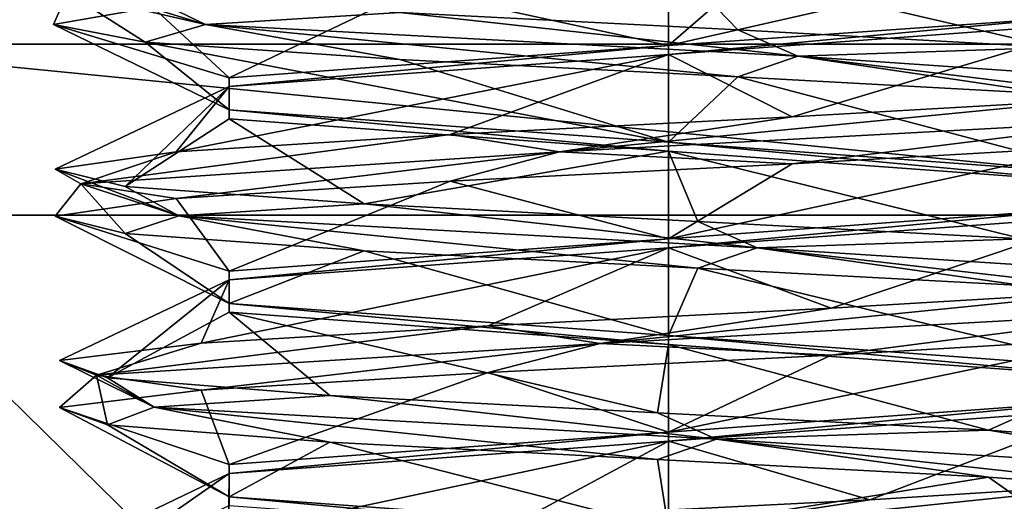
# Model space of a CAD drawing. Header units: millimetres. Extents: x -50 to 50, y -120 to 419.
# Tile 35 of 241: x -2.69 to 1.39, y -8.67 to -6.68. Entities that reach past the tile are written whole.
import ezdxf

# ---------------------------------------------------------------- set-up
doc = ezdxf.new("R2010")
doc.units = ezdxf.units.MM
doc.header["$LTSCALE"] = 81.481481
for name, color, linetype in [('1076', 7, 'CONTINUOUS'), ('1077', 7, 'CONTINUOUS'), ('1078', 7, 'CONTINUOUS'), ('1095', 7, 'CONTINUOUS'), ('1096', 7, 'CONTINUOUS'), ('1097', 7, 'CONTINUOUS'), ('208', 7, 'CONTINUOUS'), ('210', 7, 'CONTINUOUS'), ('956', 7, 'CONTINUOUS'), ('957', 7, 'CONTINUOUS'), ('958', 7, 'CONTINUOUS')]:
    doc.layers.add(name, color=color, linetype=linetype)

msp = doc.modelspace()

# ---------------------------------------------------------------- linework, layer by layer
at = {"layer": '1076', "linetype": 'CONTINUOUS'}
for points in [[(-1.8186, -8.515, 50.0501), (0, -8.3816, 51.1), (-1.8186, -8.5517, 50.0501), (-1.8186, -8.515, 50.0501)], [(0, -8.3816, 51.1), (0, -8.4184, 51.1), (-1.8186, -8.5517, 50.0501), (0, -8.3816, 51.1)], [(-1.8186, -8.6483, 47.9499), (-1.8186, -8.515, 50.0501), (-1.8186, -8.685, 47.9499), (-1.8186, -8.6483, 47.9499)], [(-1.8186, -8.515, 50.0501), (-1.8186, -8.5517, 50.0501), (-1.8186, -8.685, 47.9499), (-1.8186, -8.515, 50.0501)], [(0, -8.7816, 46.9), (-1.8186, -8.6483, 47.9499), (0, -8.8184, 46.9), (0, -8.7816, 46.9)], [(-1.8186, -8.6483, 47.9499), (-1.8186, -8.685, 47.9499), (0, -8.8184, 46.9), (-1.8186, -8.6483, 47.9499)]]:
    msp.add_3dface(points, dxfattribs=at)
at = {"layer": '1077', "linetype": 'CONTINUOUS'}
for points in [[(-1.8186, -7.715, 50.0501), (0, -7.5816, 51.1), (-1.8186, -7.7517, 50.0501), (-1.8186, -7.715, 50.0501)], [(0, -7.5816, 51.1), (0, -7.6184, 51.1), (-1.8186, -7.7517, 50.0501), (0, -7.5816, 51.1)], [(-1.8186, -7.8483, 47.9499), (-1.8186, -7.715, 50.0501), (-1.8186, -7.885, 47.9499), (-1.8186, -7.8483, 47.9499)], [(-1.8186, -7.715, 50.0501), (-1.8186, -7.7517, 50.0501), (-1.8186, -7.885, 47.9499), (-1.8186, -7.715, 50.0501)], [(0, -7.9816, 46.9), (-1.8186, -7.8483, 47.9499), (0, -8.0184, 46.9), (0, -7.9816, 46.9)], [(-1.8186, -7.8483, 47.9499), (-1.8186, -7.885, 47.9499), (0, -8.0184, 46.9), (-1.8186, -7.8483, 47.9499)]]:
    msp.add_3dface(points, dxfattribs=at)
at = {"layer": '1078', "linetype": 'CONTINUOUS'}
for points in [[(-1.8186, -6.915, 50.0501), (0, -6.7816, 51.1), (-1.8186, -6.9517, 50.0501), (-1.8186, -6.915, 50.0501)], [(0, -6.7816, 51.1), (0, -6.8184, 51.1), (-1.8186, -6.9517, 50.0501), (0, -6.7816, 51.1)], [(-1.8186, -7.0483, 47.9499), (-1.8186, -6.915, 50.0501), (-1.8186, -7.085, 47.9499), (-1.8186, -7.0483, 47.9499)], [(-1.8186, -6.915, 50.0501), (-1.8186, -6.9517, 50.0501), (-1.8186, -7.085, 47.9499), (-1.8186, -6.915, 50.0501)], [(0, -7.1816, 46.9), (-1.8186, -7.0483, 47.9499), (0, -7.2184, 46.9), (0, -7.1816, 46.9)], [(-1.8186, -7.0483, 47.9499), (-1.8186, -7.085, 47.9499), (0, -7.2184, 46.9), (-1.8186, -7.0483, 47.9499)]]:
    msp.add_3dface(points, dxfattribs=at)
at = {"layer": '1095', "linetype": 'CONTINUOUS'}
for points in [[(1.8186, -8.115, 47.9499), (0, -7.9816, 46.9), (1.8186, -8.1517, 47.9499), (1.8186, -8.115, 47.9499)], [(0, -7.9816, 46.9), (0, -8.0184, 46.9), (1.8186, -8.1517, 47.9499), (0, -7.9816, 46.9)], [(0, -8.3816, 51.1), (1.8186, -8.2483, 50.0501), (0, -8.4184, 51.1), (0, -8.3816, 51.1)], [(0, -8.4184, 51.1), (1.8186, -8.2483, 50.0501), (1.8186, -8.285, 50.0501), (0, -8.4184, 51.1)]]:
    msp.add_3dface(points, dxfattribs=at)
at = {"layer": '1096', "linetype": 'CONTINUOUS'}
for points in [[(1.8186, -7.315, 47.9499), (0, -7.1816, 46.9), (1.8186, -7.3517, 47.9499), (1.8186, -7.315, 47.9499)], [(0, -7.1816, 46.9), (0, -7.2184, 46.9), (1.8186, -7.3517, 47.9499), (0, -7.1816, 46.9)], [(0, -7.5816, 51.1), (1.8186, -7.4483, 50.0501), (0, -7.6184, 51.1), (0, -7.5816, 51.1)], [(1.8186, -7.4483, 50.0501), (1.8186, -7.485, 50.0501), (0, -7.6184, 51.1), (1.8186, -7.4483, 50.0501)]]:
    msp.add_3dface(points, dxfattribs=at)
at = {"layer": '1097', "linetype": 'CONTINUOUS'}
for points in [[(0, -6.7816, 51.1), (1.666, -6.665, 50.2784), (0, -6.8184, 51.1), (0, -6.7816, 51.1)], [(1.666, -6.665, 50.2784), (1.8186, -6.685, 50.0501), (0, -6.8184, 51.1), (1.666, -6.665, 50.2784)]]:
    msp.add_3dface(points, dxfattribs=at)
at = {"layer": '208', "linetype": 'CONTINUOUS'}
for points in [[(0, -23.5, 71), (0, 23.5, 71), (-13.8066, 19.0165, 71), (0, -23.5, 71)], [(13.8066, 19.0165, 71), (0, 23.5, 71), (13.8066, -19.0165, 71), (13.8066, 19.0165, 71)], [(13.8066, -19.0165, 71), (0, 23.5, 71), (0, -23.5, 71), (13.8066, -19.0165, 71)], [(-13.8066, -19.0165, 71), (0, -23.5, 71), (-13.8066, 19.0165, 71), (-13.8066, -19.0165, 71)]]:
    msp.add_3dface(points, dxfattribs=at)
at = {"layer": '210', "linetype": 'CONTINUOUS'}
for points in [[(-3.6771, -6.7762, 43), (-4.1667, -6.2361, 43), (3.6771, -6.7762, 43), (-3.6771, -6.7762, 43)], [(3.6771, -6.7762, 43), (-4.1667, -6.2361, 43), (4.1667, -6.2361, 43), (3.6771, -6.7762, 43)], [(-3.5, -7.4833, 43), (-3.6771, -6.7762, 43), (3.5, -7.4833, 43), (-3.5, -7.4833, 43)], [(3.5, -7.4833, 43), (-3.6771, -6.7762, 43), (3.6771, -6.7762, 43), (3.5, -7.4833, 43)], [(-3.5, -14.3483, 43), (-3.5, -7.4833, 43), (3.5, -14.3483, 43), (-3.5, -14.3483, 43)], [(3.5, -14.3483, 43), (-3.5, -7.4833, 43), (3.5, -7.4833, 43), (3.5, -14.3483, 43)]]:
    msp.add_3dface(points, dxfattribs=at)
at = {"layer": '956', "linetype": 'CONTINUOUS'}
for points in [[(-2.488, -6.5624, 49.7547), (-1.9169, -6.6943, 47.2435), (-2.5466, -6.5015, 49.0303), (-2.488, -6.5624, 49.7547)], [(-2.5466, -6.5015, 49.0303), (-1.9169, -6.6943, 47.2435), (-2.1667, -6.5735, 47.6616), (-2.5466, -6.5015, 49.0303)], [(-2.1667, -6.7674, 47.6616), (-2.488, -6.5624, 49.7547), (-2.5466, -6.6955, 49.0303), (-2.1667, -6.7674, 47.6616)], [(-2.5466, -6.6955, 49.0303), (-2.488, -6.5624, 49.7547), (-2.1343, -6.6235, 50.3896), (-2.5466, -6.6955, 49.0303)], [(-1.9169, -6.6943, 47.2435), (-2.488, -6.5624, 49.7547), (-2.1667, -6.7674, 47.6616), (-1.9169, -6.6943, 47.2435)], [(-2.1667, -6.5735, 47.6616), (-1.9169, -6.6943, 47.2435), (-1.1128, -6.6454, 46.7092), (-2.1667, -6.5735, 47.6616)], [(-1.9169, -6.6943, 47.2435), (0.535, -6.8263, 46.4556), (-1.1128, -6.6454, 46.7092), (-1.9169, -6.6943, 47.2435)], [(-1.1128, -6.6454, 46.7092), (0.535, -6.8263, 46.4556), (0.2873, -6.7174, 46.4695), (-1.1128, -6.6454, 46.7092)], [(-1.1128, -6.8394, 46.7092), (-1.9169, -6.6943, 47.2435), (-2.1667, -6.7674, 47.6616), (-1.1128, -6.8394, 46.7092)], [(0.535, -6.8263, 46.4556), (-1.9169, -6.6943, 47.2435), (0.2873, -6.9114, 46.4695), (0.535, -6.8263, 46.4556)], [(0.2873, -6.9114, 46.4695), (-1.9169, -6.6943, 47.2435), (-1.1128, -6.8394, 46.7092), (0.2873, -6.9114, 46.4695)], [(0.2873, -6.7174, 46.4695), (0.535, -6.8263, 46.4556), (1.598, -6.7894, 47.017), (0.2873, -6.7174, 46.4695)], [(0.535, -6.8263, 46.4556), (2.462, -6.9582, 48.1643), (1.598, -6.7894, 47.017), (0.535, -6.8263, 46.4556)], [(1.598, -6.9834, 47.017), (0.535, -6.8263, 46.4556), (0.2873, -6.9114, 46.4695), (1.598, -6.9834, 47.017)], [(2.462, -6.9582, 48.1643), (0.535, -6.8263, 46.4556), (2.4116, -7.0553, 48.1814), (2.462, -6.9582, 48.1643)], [(2.4116, -7.0553, 48.1814), (0.535, -6.8263, 46.4556), (1.598, -6.9834, 47.017), (2.4116, -7.0553, 48.1814)], [(1.9734, -7.0902, 50.6929), (-0.4515, -7.2221, 51.5605), (1.7684, -7.0053, 50.8327), (1.9734, -7.0902, 50.6929)], [(1.7684, -7.0053, 50.8327), (-0.4515, -7.2221, 51.5605), (0.5117, -7.0773, 51.4949), (1.7684, -7.0053, 50.8327)], [(0.5117, -7.0773, 51.4949), (-0.4515, -7.2221, 51.5605), (-0.9042, -7.1492, 51.3809), (0.5117, -7.0773, 51.4949)], [(-0.4515, -7.2221, 51.5605), (1.9734, -7.0902, 50.6929), (0.5117, -7.2712, 51.4949), (-0.4515, -7.2221, 51.5605)], [(0.5117, -7.2712, 51.4949), (1.9734, -7.0902, 50.6929), (1.7684, -7.1993, 50.8327), (0.5117, -7.2712, 51.4949)], [(-0.4515, -7.2221, 51.5605), (-2.4334, -7.3541, 49.9159), (-0.9042, -7.1492, 51.3809), (-0.4515, -7.2221, 51.5605)], [(-0.9042, -7.1492, 51.3809), (-2.4334, -7.3541, 49.9159), (-2.0388, -7.2212, 50.5262), (-0.9042, -7.1492, 51.3809)], [(-2.0388, -7.2212, 50.5262), (-2.4334, -7.3541, 49.9159), (-2.5392, -7.2932, 49.1968), (-2.0388, -7.2212, 50.5262)], [(-2.4334, -7.3541, 49.9159), (-0.4515, -7.2221, 51.5605), (-2.0388, -7.4152, 50.5262), (-2.4334, -7.3541, 49.9159)], [(-2.0388, -7.4152, 50.5262), (-0.4515, -7.2221, 51.5605), (-0.9042, -7.3432, 51.3809), (-2.0388, -7.4152, 50.5262)], [(-0.9042, -7.3432, 51.3809), (-0.4515, -7.2221, 51.5605), (0.5117, -7.2712, 51.4949), (-0.9042, -7.3432, 51.3809)], [(-2.4334, -7.3541, 49.9159), (-2.0277, -7.486, 47.3726), (-2.5392, -7.2932, 49.1968), (-2.4334, -7.3541, 49.9159)], [(-2.5392, -7.2932, 49.1968), (-2.0277, -7.486, 47.3726), (-2.2496, -7.3651, 47.8061), (-2.5392, -7.2932, 49.1968)], [(-2.2496, -7.5591, 47.8061), (-2.4334, -7.3541, 49.9159), (-2.5392, -7.4871, 49.1968), (-2.2496, -7.5591, 47.8061)], [(-2.5392, -7.4871, 49.1968), (-2.4334, -7.3541, 49.9159), (-2.0388, -7.4152, 50.5262), (-2.5392, -7.4871, 49.1968)], [(-2.0277, -7.486, 47.3726), (-2.4334, -7.3541, 49.9159), (-2.2496, -7.5591, 47.8061), (-2.0277, -7.486, 47.3726)], [(-2.2496, -7.3651, 47.8061), (-2.0277, -7.486, 47.3726), (-1.2602, -7.4371, 46.7869), (-2.2496, -7.3651, 47.8061)], [(-2.0277, -7.486, 47.3726), (0.3675, -7.618, 46.4261), (-1.2602, -7.4371, 46.7869), (-2.0277, -7.486, 47.3726)], [(-1.2602, -7.4371, 46.7869), (0.3675, -7.618, 46.4261), (0.1212, -7.5091, 46.4561), (-1.2602, -7.4371, 46.7869)], [(-1.2602, -7.6311, 46.7869), (-2.0277, -7.486, 47.3726), (-2.2496, -7.5591, 47.8061), (-1.2602, -7.6311, 46.7869)], [(0.3675, -7.618, 46.4261), (-2.0277, -7.486, 47.3726), (0.1212, -7.7031, 46.4561), (0.3675, -7.618, 46.4261)], [(0.1212, -7.7031, 46.4561), (-2.0277, -7.486, 47.3726), (-1.2602, -7.6311, 46.7869), (0.1212, -7.7031, 46.4561)], [(0.1212, -7.5091, 46.4561), (0.3675, -7.618, 46.4261), (1.4649, -7.581, 46.9167), (0.1212, -7.5091, 46.4561)], [(0.3675, -7.618, 46.4261), (2.4021, -7.7499, 48.005), (1.4649, -7.581, 46.9167), (0.3675, -7.618, 46.4261)], [(1.4649, -7.775, 46.9167), (0.3675, -7.618, 46.4261), (0.1212, -7.7031, 46.4561), (1.4649, -7.775, 46.9167)], [(2.4021, -7.7499, 48.005), (0.3675, -7.618, 46.4261), (2.3529, -7.847, 48.0254), (2.4021, -7.7499, 48.005)], [(2.3529, -7.847, 48.0254), (0.3675, -7.618, 46.4261), (1.4649, -7.775, 46.9167), (2.3529, -7.847, 48.0254)], [(2.0799, -7.8819, 50.5602), (-0.2831, -8.0138, 51.5845), (1.8845, -7.7969, 50.7131), (2.0799, -7.8819, 50.5602)], [(1.8845, -7.7969, 50.7131), (-0.2831, -8.0138, 51.5845), (0.6738, -7.8689, 51.456), (1.8845, -7.7969, 50.7131)], [(0.6738, -7.8689, 51.456), (-0.2831, -8.0138, 51.5845), (-0.7465, -7.9409, 51.4349), (0.6738, -7.8689, 51.456)], [(-0.2831, -8.0138, 51.5845), (2.0799, -7.8819, 50.5602), (0.6738, -8.0629, 51.456), (-0.2831, -8.0138, 51.5845)], [(0.6738, -8.0629, 51.456), (2.0799, -7.8819, 50.5602), (1.8845, -7.9909, 50.7131), (0.6738, -8.0629, 51.456)], [(-0.2831, -8.0138, 51.5845), (-2.3682, -8.1458, 50.073), (-0.7465, -7.9409, 51.4349), (-0.2831, -8.0138, 51.5845)], [(-0.7465, -7.9409, 51.4349), (-2.3682, -8.1458, 50.073), (-1.9346, -8.0129, 50.6563), (-0.7465, -7.9409, 51.4349)], [(-1.9346, -8.0129, 50.6563), (-2.3682, -8.1458, 50.073), (-2.5209, -8.0848, 49.3624), (-1.9346, -8.0129, 50.6563)], [(-2.3682, -8.1458, 50.073), (-0.2831, -8.0138, 51.5845), (-1.9346, -8.2068, 50.6563), (-2.3682, -8.1458, 50.073)], [(-1.9346, -8.2068, 50.6563), (-0.2831, -8.0138, 51.5845), (-0.7465, -8.1349, 51.4349), (-1.9346, -8.2068, 50.6563)], [(-0.7465, -8.1349, 51.4349), (-0.2831, -8.0138, 51.5845), (0.6738, -8.0629, 51.456), (-0.7465, -8.1349, 51.4349)], [(-2.3682, -8.1458, 50.073), (-2.1298, -8.2777, 47.5087), (-2.5209, -8.0848, 49.3624), (-2.3682, -8.1458, 50.073)], [(-2.5209, -8.0848, 49.3624), (-2.1298, -8.2777, 47.5087), (-2.3229, -8.1568, 47.9558), (-2.5209, -8.0848, 49.3624)], [(-2.3229, -8.3508, 47.9558), (-2.3682, -8.1458, 50.073), (-2.5209, -8.2788, 49.3624), (-2.3229, -8.3508, 47.9558)], [(-2.5209, -8.2788, 49.3624), (-2.3682, -8.1458, 50.073), (-1.9346, -8.2068, 50.6563), (-2.5209, -8.2788, 49.3624)], [(-2.1298, -8.2777, 47.5087), (-2.3682, -8.1458, 50.073), (-2.3229, -8.3508, 47.9558), (-2.1298, -8.2777, 47.5087)], [(-2.3229, -8.1568, 47.9558), (-2.1298, -8.2777, 47.5087), (-1.4023, -8.2288, 46.874), (-2.3229, -8.1568, 47.9558)], [(-2.1298, -8.2777, 47.5087), (0.1983, -8.4097, 46.4076), (-1.4023, -8.2288, 46.874), (-2.1298, -8.2777, 47.5087)], [(-1.4023, -8.2288, 46.874), (0.1983, -8.4097, 46.4076), (-0.0455, -8.3007, 46.4536), (-1.4023, -8.2288, 46.874)], [(-1.4023, -8.4227, 46.874), (-2.1298, -8.2777, 47.5087), (-2.3229, -8.3508, 47.9558), (-1.4023, -8.4227, 46.874)], [(0.1983, -8.4097, 46.4076), (-2.1298, -8.2777, 47.5087), (-0.0455, -8.4947, 46.4536), (0.1983, -8.4097, 46.4076)], [(-0.0455, -8.4947, 46.4536), (-2.1298, -8.2777, 47.5087), (-1.4023, -8.4227, 46.874), (-0.0455, -8.4947, 46.4536)], [(-0.0455, -8.3007, 46.4536), (0.1983, -8.4097, 46.4076), (1.3255, -8.3727, 46.8253), (-0.0455, -8.3007, 46.4536)], [(0.1983, -8.4097, 46.4076), (2.3319, -8.5416, 47.85), (1.3255, -8.3727, 46.8253), (0.1983, -8.4097, 46.4076)], [(1.3255, -8.3727, 46.8253), (2.3319, -8.5416, 47.85), (2.2841, -8.4447, 47.8736), (1.3255, -8.3727, 46.8253)], [(1.3255, -8.5667, 46.8253), (0.1983, -8.4097, 46.4076), (-0.0455, -8.4947, 46.4536), (1.3255, -8.5667, 46.8253)], [(2.3319, -8.5416, 47.85), (0.1983, -8.4097, 46.4076), (2.2841, -8.6387, 47.8736), (2.3319, -8.5416, 47.85)], [(2.2841, -8.6387, 47.8736), (0.1983, -8.4097, 46.4076), (1.3255, -8.5667, 46.8253), (2.2841, -8.6387, 47.8736)], [(2.1774, -8.6736, 50.4208), (-0.1134, -8.8055, 51.5975), (1.9925, -8.5886, 50.5862), (2.1774, -8.6736, 50.4208)], [(1.9925, -8.5886, 50.5862), (-0.1134, -8.8055, 51.5975), (0.833, -8.6606, 51.4067), (1.9925, -8.5886, 50.5862)], [(0.833, -8.6606, 51.4067), (-0.1134, -8.8055, 51.5975), (-0.5857, -8.7326, 51.4785), (0.833, -8.6606, 51.4067)]]:
    msp.add_3dface(points, dxfattribs=at)
at = {"layer": '957', "linetype": 'CONTINUOUS'}
for points in [[(0.3474, -6.4796, 51.523), (1.6448, -6.4076, 50.9444), (0, -6.7816, 51.1), (0.3474, -6.4796, 51.523)], [(0, -6.7816, 51.1), (1.6448, -6.4076, 50.9444), (1.666, -6.665, 50.2784), (0, -6.7816, 51.1)], [(-1.058, -6.5515, 51.3166), (0.3474, -6.4796, 51.523), (0, -6.7816, 51.1), (-1.058, -6.5515, 51.3166)], [(-2.1343, -6.6235, 50.3896), (-1.058, -6.5515, 51.3166), (-1.8186, -6.915, 50.0501), (-2.1343, -6.6235, 50.3896)], [(-1.8186, -6.915, 50.0501), (-1.058, -6.5515, 51.3166), (0, -6.7816, 51.1), (-1.8186, -6.915, 50.0501)], [(-2.5466, -6.6955, 49.0303), (-2.1343, -6.6235, 50.3896), (-1.8186, -6.915, 50.0501), (-2.5466, -6.6955, 49.0303)], [(-2.1667, -6.7674, 47.6616), (-2.5466, -6.6955, 49.0303), (-1.8186, -7.0483, 47.9499), (-2.1667, -6.7674, 47.6616)], [(-1.8186, -7.0483, 47.9499), (-2.5466, -6.6955, 49.0303), (-1.8186, -6.915, 50.0501), (-1.8186, -7.0483, 47.9499)], [(-1.1128, -6.8394, 46.7092), (-2.1667, -6.7674, 47.6616), (0, -7.1816, 46.9), (-1.1128, -6.8394, 46.7092)], [(0, -7.1816, 46.9), (-2.1667, -6.7674, 47.6616), (-1.8186, -7.0483, 47.9499), (0, -7.1816, 46.9)], [(0.2873, -6.9114, 46.4695), (-1.1128, -6.8394, 46.7092), (0, -7.1816, 46.9), (0.2873, -6.9114, 46.4695)], [(1.8186, -7.315, 47.9499), (0.2873, -6.9114, 46.4695), (0, -7.1816, 46.9), (1.8186, -7.315, 47.9499)], [(1.598, -6.9834, 47.017), (0.2873, -6.9114, 46.4695), (1.8186, -7.315, 47.9499), (1.598, -6.9834, 47.017)], [(0.5117, -7.2712, 51.4949), (1.7684, -7.1993, 50.8327), (0, -7.5816, 51.1), (0.5117, -7.2712, 51.4949)], [(0, -7.5816, 51.1), (1.7684, -7.1993, 50.8327), (1.8186, -7.4483, 50.0501), (0, -7.5816, 51.1)], [(-0.9042, -7.3432, 51.3809), (0.5117, -7.2712, 51.4949), (0, -7.5816, 51.1), (-0.9042, -7.3432, 51.3809)], [(-2.0388, -7.4152, 50.5262), (-0.9042, -7.3432, 51.3809), (-1.8186, -7.715, 50.0501), (-2.0388, -7.4152, 50.5262)], [(-1.8186, -7.715, 50.0501), (-0.9042, -7.3432, 51.3809), (0, -7.5816, 51.1), (-1.8186, -7.715, 50.0501)], [(-2.5392, -7.4871, 49.1968), (-2.0388, -7.4152, 50.5262), (-1.8186, -7.715, 50.0501), (-2.5392, -7.4871, 49.1968)], [(-2.2496, -7.5591, 47.8061), (-2.5392, -7.4871, 49.1968), (-1.8186, -7.8483, 47.9499), (-2.2496, -7.5591, 47.8061)], [(-1.8186, -7.8483, 47.9499), (-2.5392, -7.4871, 49.1968), (-1.8186, -7.715, 50.0501), (-1.8186, -7.8483, 47.9499)], [(-1.2602, -7.6311, 46.7869), (-2.2496, -7.5591, 47.8061), (-1.8186, -7.8483, 47.9499), (-1.2602, -7.6311, 46.7869)], [(0, -7.9816, 46.9), (-1.2602, -7.6311, 46.7869), (-1.8186, -7.8483, 47.9499), (0, -7.9816, 46.9)], [(0.1212, -7.7031, 46.4561), (-1.2602, -7.6311, 46.7869), (0, -7.9816, 46.9), (0.1212, -7.7031, 46.4561)], [(1.8186, -8.115, 47.9499), (0.1212, -7.7031, 46.4561), (0, -7.9816, 46.9), (1.8186, -8.115, 47.9499)], [(1.4649, -7.775, 46.9167), (0.1212, -7.7031, 46.4561), (1.8186, -8.115, 47.9499), (1.4649, -7.775, 46.9167)], [(0.6738, -8.0629, 51.456), (1.8845, -7.9909, 50.7131), (0, -8.3816, 51.1), (0.6738, -8.0629, 51.456)], [(0, -8.3816, 51.1), (1.8845, -7.9909, 50.7131), (1.8186, -8.2483, 50.0501), (0, -8.3816, 51.1)], [(-0.7465, -8.1349, 51.4349), (0.6738, -8.0629, 51.456), (0, -8.3816, 51.1), (-0.7465, -8.1349, 51.4349)], [(-1.9346, -8.2068, 50.6563), (-0.7465, -8.1349, 51.4349), (-1.8186, -8.515, 50.0501), (-1.9346, -8.2068, 50.6563)], [(-1.8186, -8.515, 50.0501), (-0.7465, -8.1349, 51.4349), (0, -8.3816, 51.1), (-1.8186, -8.515, 50.0501)], [(-2.5209, -8.2788, 49.3624), (-1.9346, -8.2068, 50.6563), (-1.8186, -8.515, 50.0501), (-2.5209, -8.2788, 49.3624)], [(-2.3229, -8.3508, 47.9558), (-2.5209, -8.2788, 49.3624), (-1.8186, -8.6483, 47.9499), (-2.3229, -8.3508, 47.9558)], [(-1.8186, -8.6483, 47.9499), (-2.5209, -8.2788, 49.3624), (-1.8186, -8.515, 50.0501), (-1.8186, -8.6483, 47.9499)], [(-1.4023, -8.4227, 46.874), (-2.3229, -8.3508, 47.9558), (-1.8186, -8.6483, 47.9499), (-1.4023, -8.4227, 46.874)], [(0, -8.7816, 46.9), (-1.4023, -8.4227, 46.874), (-1.8186, -8.6483, 47.9499), (0, -8.7816, 46.9)], [(-0.0455, -8.4947, 46.4536), (-1.4023, -8.4227, 46.874), (0, -8.7816, 46.9), (-0.0455, -8.4947, 46.4536)], [(1.3255, -8.5667, 46.8253), (-0.0455, -8.4947, 46.4536), (0, -8.7816, 46.9), (1.3255, -8.5667, 46.8253)], [(1.8186, -8.915, 47.9499), (1.3255, -8.5667, 46.8253), (0, -8.7816, 46.9), (1.8186, -8.915, 47.9499)], [(2.2841, -8.6387, 47.8736), (1.3255, -8.5667, 46.8253), (1.8186, -8.915, 47.9499), (2.2841, -8.6387, 47.8736)]]:
    msp.add_3dface(points, dxfattribs=at)
at = {"layer": '958', "linetype": 'CONTINUOUS'}
for points in [[(-1.1128, -6.6454, 46.7092), (0.2873, -6.7174, 46.4695), (0, -6.4184, 46.9), (-1.1128, -6.6454, 46.7092)], [(0.2873, -6.7174, 46.4695), (1.598, -6.7894, 47.017), (0, -6.4184, 46.9), (0.2873, -6.7174, 46.4695)], [(0, -6.4184, 46.9), (1.598, -6.7894, 47.017), (1.8186, -6.5517, 47.9499), (0, -6.4184, 46.9)], [(1.8186, -6.685, 50.0501), (0.5117, -7.0773, 51.4949), (0, -6.8184, 51.1), (1.8186, -6.685, 50.0501)], [(1.7684, -7.0053, 50.8327), (0.5117, -7.0773, 51.4949), (1.8186, -6.685, 50.0501), (1.7684, -7.0053, 50.8327)], [(-0.9042, -7.1492, 51.3809), (-2.0388, -7.2212, 50.5262), (0, -6.8184, 51.1), (-0.9042, -7.1492, 51.3809)], [(0, -6.8184, 51.1), (-2.0388, -7.2212, 50.5262), (-1.8186, -6.9517, 50.0501), (0, -6.8184, 51.1)], [(0.5117, -7.0773, 51.4949), (-0.9042, -7.1492, 51.3809), (0, -6.8184, 51.1), (0.5117, -7.0773, 51.4949)], [(-2.0388, -7.2212, 50.5262), (-2.5392, -7.2932, 49.1968), (-1.8186, -6.9517, 50.0501), (-2.0388, -7.2212, 50.5262)], [(-2.5392, -7.2932, 49.1968), (-2.2496, -7.3651, 47.8061), (-1.8186, -6.9517, 50.0501), (-2.5392, -7.2932, 49.1968)], [(-1.8186, -6.9517, 50.0501), (-2.2496, -7.3651, 47.8061), (-1.8186, -7.085, 47.9499), (-1.8186, -6.9517, 50.0501)], [(-2.2496, -7.3651, 47.8061), (-1.2602, -7.4371, 46.7869), (-1.8186, -7.085, 47.9499), (-2.2496, -7.3651, 47.8061)], [(-1.8186, -7.085, 47.9499), (-1.2602, -7.4371, 46.7869), (0, -7.2184, 46.9), (-1.8186, -7.085, 47.9499)], [(-1.2602, -7.4371, 46.7869), (0.1212, -7.5091, 46.4561), (0, -7.2184, 46.9), (-1.2602, -7.4371, 46.7869)], [(0.1212, -7.5091, 46.4561), (1.4649, -7.581, 46.9167), (0, -7.2184, 46.9), (0.1212, -7.5091, 46.4561)], [(0, -7.2184, 46.9), (1.4649, -7.581, 46.9167), (1.8186, -7.3517, 47.9499), (0, -7.2184, 46.9)], [(1.8186, -7.485, 50.0501), (0.6738, -7.8689, 51.456), (0, -7.6184, 51.1), (1.8186, -7.485, 50.0501)], [(1.8845, -7.7969, 50.7131), (0.6738, -7.8689, 51.456), (1.8186, -7.485, 50.0501), (1.8845, -7.7969, 50.7131)], [(-0.7465, -7.9409, 51.4349), (-1.9346, -8.0129, 50.6563), (0, -7.6184, 51.1), (-0.7465, -7.9409, 51.4349)], [(0, -7.6184, 51.1), (-1.9346, -8.0129, 50.6563), (-1.8186, -7.7517, 50.0501), (0, -7.6184, 51.1)], [(0.6738, -7.8689, 51.456), (-0.7465, -7.9409, 51.4349), (0, -7.6184, 51.1), (0.6738, -7.8689, 51.456)], [(-1.9346, -8.0129, 50.6563), (-2.5209, -8.0848, 49.3624), (-1.8186, -7.7517, 50.0501), (-1.9346, -8.0129, 50.6563)], [(-2.5209, -8.0848, 49.3624), (-2.3229, -8.1568, 47.9558), (-1.8186, -7.7517, 50.0501), (-2.5209, -8.0848, 49.3624)], [(-1.8186, -7.7517, 50.0501), (-2.3229, -8.1568, 47.9558), (-1.8186, -7.885, 47.9499), (-1.8186, -7.7517, 50.0501)], [(-2.3229, -8.1568, 47.9558), (-1.4023, -8.2288, 46.874), (-1.8186, -7.885, 47.9499), (-2.3229, -8.1568, 47.9558)], [(-1.4023, -8.2288, 46.874), (-0.0455, -8.3007, 46.4536), (-1.8186, -7.885, 47.9499), (-1.4023, -8.2288, 46.874)], [(-1.8186, -7.885, 47.9499), (-0.0455, -8.3007, 46.4536), (0, -8.0184, 46.9), (-1.8186, -7.885, 47.9499)], [(-0.0455, -8.3007, 46.4536), (1.3255, -8.3727, 46.8253), (0, -8.0184, 46.9), (-0.0455, -8.3007, 46.4536)], [(0, -8.0184, 46.9), (1.3255, -8.3727, 46.8253), (1.8186, -8.1517, 47.9499), (0, -8.0184, 46.9)], [(1.3255, -8.3727, 46.8253), (2.2841, -8.4447, 47.8736), (1.8186, -8.1517, 47.9499), (1.3255, -8.3727, 46.8253)], [(0.833, -8.6606, 51.4067), (0, -8.4184, 51.1), (1.8186, -8.285, 50.0501), (0.833, -8.6606, 51.4067)], [(1.9925, -8.5886, 50.5862), (0.833, -8.6606, 51.4067), (1.8186, -8.285, 50.0501), (1.9925, -8.5886, 50.5862)], [(-0.5857, -8.7326, 51.4785), (-1.8222, -8.8045, 50.7793), (0, -8.4184, 51.1), (-0.5857, -8.7326, 51.4785)], [(0, -8.4184, 51.1), (-1.8222, -8.8045, 50.7793), (-1.8186, -8.5517, 50.0501), (0, -8.4184, 51.1)], [(0.833, -8.6606, 51.4067), (-0.5857, -8.7326, 51.4785), (0, -8.4184, 51.1), (0.833, -8.6606, 51.4067)], [(-1.8222, -8.8045, 50.7793), (-2.4918, -8.8765, 49.5265), (-1.8186, -8.5517, 50.0501), (-1.8222, -8.8045, 50.7793)], [(-2.4918, -8.8765, 49.5265), (-2.3862, -8.9485, 48.11), (-1.8186, -8.5517, 50.0501), (-2.4918, -8.8765, 49.5265)], [(-1.8186, -8.5517, 50.0501), (-2.3862, -8.9485, 48.11), (-1.8186, -8.685, 47.9499), (-1.8186, -8.5517, 50.0501)]]:
    msp.add_3dface(points, dxfattribs=at)

doc.saveas('drawing.dxf')
